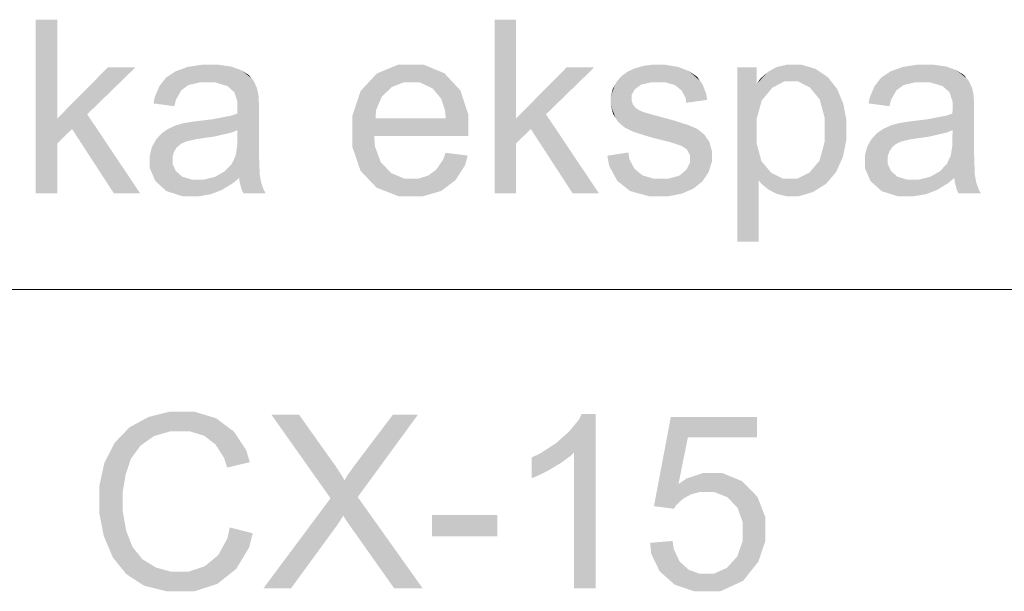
# Model space of a CAD drawing. Header units: millimetres. Extents: x 1814 to 94182, y 11562 to 49454.
# Tile 147 of 256: x 12565 to 12587, y 26094 to 26106. Entities that reach past the tile are written whole.
import ezdxf

# ---------------------------------------------------------------- set-up
doc = ezdxf.new("R2010")
doc.units = ezdxf.units.MM
doc.linetypes.add('XKITLINE00', pattern=[0])
doc.layers.add('LinkedObject', color=1, linetype='Continuous', lineweight=0)

msp = doc.modelspace()

# ---------------------------------------------------------------- hatches: boundary and pattern name
at = {"layer": 'LinkedObject'}
for points in [[(12566.278, 26106.407), (12565.804, 26102.557), (12565.804, 26106.407)], [(12566.278, 26104.217), (12565.804, 26102.557), (12566.278, 26106.407)], [(12576.434, 26106.407), (12575.96, 26102.557), (12575.96, 26106.407)], [(12576.434, 26104.217), (12575.96, 26102.557), (12576.434, 26106.407)], [(12568.007, 26105.348), (12566.278, 26104.217), (12567.396, 26105.348)], [(12566.942, 26104.311), (12566.278, 26104.217), (12568.007, 26105.348)], [(12569.486, 26105.41), (12569.033, 26105.312), (12569.169, 26105.361)], [(12569.43, 26105.017), (12569.033, 26105.312), (12569.486, 26105.41)], [(12569.43, 26105.017), (12569.486, 26105.41), (12569.596, 26105.017)], [(12569.596, 26105.017), (12569.486, 26105.41), (12569.774, 26105.017)], [(12569.665, 26105.41), (12569.774, 26105.017), (12569.486, 26105.41)], [(12570.134, 26105.368), (12569.665, 26105.41), (12569.844, 26105.41)], [(12570.246, 26105.326), (12569.665, 26105.41), (12570.134, 26105.368)], [(12570.043, 26104.937), (12569.665, 26105.41), (12570.246, 26105.326)], [(12569.774, 26105.017), (12569.665, 26105.41), (12570.043, 26104.937)], [(12573.825, 26105.41), (12573.174, 26105.021), (12573.355, 26105.216)], [(12574.113, 26105.41), (12573.174, 26105.021), (12573.825, 26105.41)], [(12573.954, 26105.021), (12573.174, 26105.021), (12574.113, 26105.41)], [(12573.954, 26105.021), (12574.113, 26105.41), (12574.116, 26105.021)], [(12574.113, 26105.41), (12574.296, 26105.021), (12574.116, 26105.021)], [(12574.849, 26105.22), (12574.113, 26105.41), (12574.392, 26105.41)], [(12575.026, 26105.029), (12574.113, 26105.41), (12574.849, 26105.22)], [(12574.588, 26104.885), (12574.113, 26105.41), (12575.026, 26105.029)], [(12574.296, 26105.021), (12574.113, 26105.41), (12574.588, 26104.885)], [(12578.164, 26105.348), (12576.434, 26104.217), (12577.552, 26105.348)], [(12577.098, 26104.311), (12576.434, 26104.217), (12578.164, 26105.348)], [(12579.152, 26105.354), (12579.2, 26104.967), (12579.057, 26105.325)], [(12579.247, 26105.382), (12579.432, 26105.021), (12579.152, 26105.354)], [(12579.152, 26105.354), (12579.432, 26105.021), (12579.2, 26104.967)], [(12579.451, 26105.41), (12579.432, 26105.021), (12579.247, 26105.382)], [(12579.56, 26105.41), (12579.432, 26105.021), (12579.451, 26105.41)], [(12579.432, 26105.021), (12579.56, 26105.41), (12579.595, 26105.021)], [(12579.56, 26105.41), (12579.733, 26105.021), (12579.595, 26105.021)], [(12580.013, 26105.363), (12579.56, 26105.41), (12579.724, 26105.41)], [(12580.137, 26105.316), (12579.56, 26105.41), (12580.013, 26105.363)], [(12579.946, 26104.961), (12579.56, 26105.41), (12580.137, 26105.316)], [(12579.733, 26105.021), (12579.56, 26105.41), (12579.946, 26104.961)], [(12581.76, 26103.668), (12581.332, 26101.491), (12581.332, 26105.348)], [(12581.76, 26103.668), (12581.332, 26105.348), (12581.76, 26103.937)], [(12581.332, 26105.348), (12581.76, 26104.207), (12581.76, 26103.937)], [(12581.875, 26104.617), (12581.332, 26105.348), (12581.763, 26104.985)], [(12581.76, 26104.207), (12581.332, 26105.348), (12581.875, 26104.617)], [(12581.763, 26104.985), (12581.332, 26105.348), (12581.763, 26105.348)], [(12582.202, 26105.357), (12582.524, 26105.04), (12582.107, 26105.304)], [(12582.434, 26105.41), (12582.524, 26105.04), (12582.202, 26105.357)], [(12582.571, 26105.41), (12582.524, 26105.04), (12582.434, 26105.41)], [(12582.571, 26105.41), (12582.676, 26105.04), (12582.524, 26105.04)], [(12583.063, 26105.318), (12582.571, 26105.41), (12582.749, 26105.41)], [(12583.2, 26105.226), (12582.571, 26105.41), (12583.063, 26105.318)], [(12582.937, 26104.908), (12582.571, 26105.41), (12583.2, 26105.226)], [(12582.676, 26105.04), (12582.571, 26105.41), (12582.937, 26104.908)], [(12585.317, 26105.41), (12584.864, 26105.312), (12585, 26105.361)], [(12585.261, 26105.017), (12584.864, 26105.312), (12585.317, 26105.41)], [(12585.261, 26105.017), (12585.317, 26105.41), (12585.427, 26105.017)], [(12585.427, 26105.017), (12585.317, 26105.41), (12585.606, 26105.017)], [(12585.497, 26105.41), (12585.606, 26105.017), (12585.317, 26105.41)], [(12585.965, 26105.368), (12585.497, 26105.41), (12585.675, 26105.41)], [(12586.077, 26105.326), (12585.497, 26105.41), (12585.965, 26105.368)], [(12585.874, 26104.937), (12585.497, 26105.41), (12586.077, 26105.326)], [(12585.606, 26105.017), (12585.497, 26105.41), (12585.874, 26104.937)], [(12568.896, 26105.262), (12569.184, 26104.959), (12568.687, 26105.122)], [(12569.033, 26105.312), (12569.184, 26104.959), (12568.896, 26105.262)], [(12569.184, 26104.959), (12569.033, 26105.312), (12569.43, 26105.017)], [(12570.043, 26104.937), (12570.246, 26105.326), (12570.134, 26104.858)], [(12570.134, 26104.858), (12570.246, 26105.326), (12570.2, 26104.799)], [(12570.246, 26105.326), (12570.267, 26104.595), (12570.2, 26104.799)], [(12570.357, 26105.284), (12570.267, 26104.595), (12570.246, 26105.326)], [(12570.574, 26105.115), (12570.267, 26104.595), (12570.357, 26105.284)], [(12570.574, 26105.115), (12570.357, 26105.284), (12570.521, 26105.178)], [(12578.777, 26105.163), (12579.061, 26104.86), (12578.661, 26105.031)], [(12578.851, 26105.216), (12579.061, 26104.86), (12578.777, 26105.163)], [(12578.906, 26105.256), (12579.2, 26104.967), (12578.851, 26105.216)], [(12578.851, 26105.216), (12579.2, 26104.967), (12579.13, 26104.914)], [(12579.061, 26104.86), (12578.851, 26105.216), (12579.13, 26104.914)], [(12579.057, 26105.325), (12579.2, 26104.967), (12578.906, 26105.256)], [(12580.137, 26105.316), (12580.022, 26104.901), (12579.946, 26104.961)], [(12580.261, 26105.268), (12580.022, 26104.901), (12580.137, 26105.316)], [(12580.022, 26104.901), (12580.261, 26105.268), (12580.097, 26104.841)], [(12580.097, 26104.841), (12580.261, 26105.268), (12580.503, 26105.06)], [(12580.503, 26105.06), (12580.261, 26105.268), (12580.444, 26105.141)], [(12582.107, 26105.304), (12581.763, 26104.985), (12582.011, 26105.251)], [(12582.373, 26105.04), (12581.763, 26104.985), (12582.107, 26105.304)], [(12582.011, 26105.251), (12581.763, 26104.985), (12581.839, 26105.092)], [(12582.107, 26105.304), (12582.524, 26105.04), (12582.373, 26105.04)], [(12583.2, 26105.226), (12583.046, 26104.775), (12582.937, 26104.908)], [(12583.336, 26105.134), (12583.046, 26104.775), (12583.2, 26105.226)], [(12583.046, 26104.775), (12583.336, 26105.134), (12583.156, 26104.643)], [(12583.156, 26104.643), (12583.336, 26105.134), (12583.611, 26104.708)], [(12583.611, 26104.708), (12583.336, 26105.134), (12583.542, 26104.875)], [(12584.727, 26105.262), (12585.015, 26104.959), (12584.519, 26105.122)], [(12584.864, 26105.312), (12585.015, 26104.959), (12584.727, 26105.262)], [(12585.015, 26104.959), (12584.864, 26105.312), (12585.261, 26105.017)], [(12585.874, 26104.937), (12586.077, 26105.326), (12585.965, 26104.858)], [(12585.965, 26104.858), (12586.077, 26105.326), (12586.032, 26104.799)], [(12586.077, 26105.326), (12586.098, 26104.595), (12586.032, 26104.799)], [(12586.189, 26105.284), (12586.098, 26104.595), (12586.077, 26105.326)], [(12586.405, 26105.115), (12586.098, 26104.595), (12586.189, 26105.284)], [(12586.405, 26105.115), (12586.189, 26105.284), (12586.353, 26105.178)], [(12568.615, 26105.031), (12568.408, 26104.552), (12568.543, 26104.939)], [(12569.025, 26104.843), (12568.408, 26104.552), (12568.615, 26105.031)], [(12568.543, 26104.939), (12568.408, 26104.552), (12568.439, 26104.7)], [(12568.687, 26105.122), (12569.184, 26104.959), (12568.615, 26105.031)], [(12569.025, 26104.843), (12568.615, 26105.031), (12569.104, 26104.901)], [(12569.104, 26104.901), (12568.615, 26105.031), (12569.184, 26104.959)], [(12570.627, 26105.051), (12570.267, 26104.595), (12570.574, 26105.115)], [(12570.7, 26104.89), (12570.267, 26104.595), (12570.627, 26105.051)], [(12573.174, 26105.021), (12572.812, 26104.281), (12572.993, 26104.827)], [(12573.459, 26104.694), (12572.812, 26104.281), (12573.174, 26105.021)], [(12573.174, 26105.021), (12573.569, 26104.803), (12573.459, 26104.694)], [(12573.569, 26104.803), (12573.174, 26105.021), (12573.68, 26104.912)], [(12573.68, 26104.912), (12573.174, 26105.021), (12573.954, 26105.021)], [(12574.588, 26104.885), (12575.026, 26105.029), (12574.701, 26104.748)], [(12575.026, 26105.029), (12574.775, 26104.66), (12574.701, 26104.748)], [(12574.775, 26104.66), (12575.026, 26105.029), (12574.864, 26104.396)], [(12574.864, 26104.396), (12575.026, 26105.029), (12575.38, 26104.303)], [(12575.38, 26104.303), (12575.026, 26105.029), (12575.203, 26104.839)], [(12578.619, 26104.952), (12578.533, 26104.7), (12578.576, 26104.872)], [(12578.991, 26104.734), (12578.533, 26104.7), (12578.619, 26104.952)], [(12578.661, 26105.031), (12579.061, 26104.86), (12578.619, 26104.952)], [(12578.619, 26104.952), (12579.061, 26104.86), (12578.991, 26104.734)], [(12580.503, 26105.06), (12580.188, 26104.674), (12580.097, 26104.841)], [(12580.562, 26104.979), (12580.188, 26104.674), (12580.503, 26105.06)], [(12580.644, 26104.764), (12580.188, 26104.674), (12580.562, 26104.979)], [(12582.107, 26104.899), (12581.763, 26104.985), (12582.373, 26105.04)], [(12581.763, 26104.985), (12582.107, 26104.899), (12581.991, 26104.758)], [(12581.875, 26104.617), (12581.763, 26104.985), (12581.991, 26104.758)], [(12584.446, 26105.031), (12584.239, 26104.552), (12584.374, 26104.939)], [(12584.856, 26104.843), (12584.239, 26104.552), (12584.446, 26105.031)], [(12584.374, 26104.939), (12584.239, 26104.552), (12584.27, 26104.7)], [(12584.519, 26105.122), (12585.015, 26104.959), (12584.446, 26105.031)], [(12584.856, 26104.843), (12584.446, 26105.031), (12584.936, 26104.901)], [(12584.936, 26104.901), (12584.446, 26105.031), (12585.015, 26104.959)], [(12586.458, 26105.051), (12586.098, 26104.595), (12586.405, 26105.115)], [(12586.531, 26104.89), (12586.098, 26104.595), (12586.458, 26105.051)], [(12568.908, 26104.637), (12568.408, 26104.552), (12569.025, 26104.843)], [(12570.266, 26104.377), (12570.733, 26104.732), (12570.265, 26104.328)], [(12570.265, 26104.328), (12570.733, 26104.732), (12570.267, 26103.959)], [(12570.267, 26104.438), (12570.733, 26104.732), (12570.266, 26104.377)], [(12570.721, 26104.793), (12570.267, 26104.595), (12570.7, 26104.89)], [(12570.267, 26104.595), (12570.721, 26104.793), (12570.733, 26104.732)], [(12570.267, 26104.595), (12570.733, 26104.732), (12570.267, 26104.451)], [(12570.733, 26104.732), (12570.267, 26104.438), (12570.267, 26104.451)], [(12570.745, 26104.514), (12570.267, 26103.959), (12570.733, 26104.732)], [(12573.336, 26104.403), (12572.812, 26104.281), (12573.459, 26104.694)], [(12578.991, 26104.662), (12578.533, 26104.7), (12578.991, 26104.734)], [(12578.533, 26104.7), (12578.991, 26104.662), (12578.533, 26104.607)], [(12580.666, 26104.629), (12580.188, 26104.674), (12580.644, 26104.764)], [(12583.611, 26104.708), (12583.265, 26104.243), (12583.156, 26104.643)], [(12583.681, 26104.54), (12583.265, 26104.243), (12583.611, 26104.708)], [(12584.739, 26104.637), (12584.239, 26104.552), (12584.856, 26104.843)], [(12586.097, 26104.377), (12586.564, 26104.732), (12586.096, 26104.328)], [(12586.096, 26104.328), (12586.564, 26104.732), (12586.098, 26103.959)], [(12586.098, 26104.438), (12586.564, 26104.732), (12586.097, 26104.377)], [(12586.552, 26104.793), (12586.098, 26104.595), (12586.531, 26104.89)], [(12586.098, 26104.595), (12586.552, 26104.793), (12586.564, 26104.732)], [(12586.098, 26104.595), (12586.564, 26104.732), (12586.098, 26104.451)], [(12586.564, 26104.732), (12586.098, 26104.438), (12586.098, 26104.451)], [(12586.576, 26104.514), (12586.098, 26103.959), (12586.564, 26104.732)], [(12568.408, 26104.552), (12568.908, 26104.637), (12568.87, 26104.49)], [(12570.745, 26104.357), (12570.267, 26103.959), (12570.745, 26104.514)], [(12578.533, 26104.607), (12578.991, 26104.662), (12578.991, 26104.616)], [(12578.991, 26104.616), (12578.637, 26104.232), (12578.533, 26104.607)], [(12578.533, 26104.607), (12578.637, 26104.232), (12578.533, 26104.504)], [(12578.533, 26104.504), (12578.637, 26104.232), (12578.585, 26104.317)], [(12579.02, 26104.533), (12578.637, 26104.232), (12578.991, 26104.616)], [(12578.637, 26104.232), (12579.02, 26104.533), (12579.049, 26104.496)], [(12579.078, 26104.458), (12578.637, 26104.232), (12579.049, 26104.496)], [(12580.188, 26104.674), (12580.666, 26104.629), (12580.204, 26104.567)], [(12583.75, 26104.173), (12583.265, 26104.243), (12583.681, 26104.54)], [(12584.239, 26104.552), (12584.739, 26104.637), (12584.701, 26104.49)], [(12586.576, 26104.357), (12586.098, 26103.959), (12586.576, 26104.514)], [(12566.942, 26104.311), (12566.606, 26103.984), (12566.278, 26104.217)], [(12566.606, 26103.984), (12566.942, 26104.311), (12567.533, 26102.557)], [(12567.533, 26102.557), (12566.942, 26104.311), (12568.115, 26102.557)], [(12570.13, 26104.281), (12570.267, 26103.959), (12569.709, 26104.2)], [(12570.265, 26104.328), (12570.267, 26103.959), (12570.13, 26104.281)], [(12570.745, 26104.357), (12570.265, 26103.785), (12570.267, 26103.959)], [(12570.745, 26103.727), (12570.265, 26103.785), (12570.745, 26104.357)], [(12572.812, 26104.281), (12573.336, 26104.403), (12573.324, 26104.22)], [(12573.324, 26104.22), (12572.812, 26103.929), (12572.812, 26104.281)], [(12574.864, 26104.396), (12575.38, 26104.303), (12574.88, 26104.22)], [(12575.38, 26103.958), (12574.88, 26104.22), (12575.38, 26104.303)], [(12577.098, 26104.311), (12576.762, 26103.984), (12576.434, 26104.217)], [(12576.762, 26103.984), (12577.098, 26104.311), (12577.689, 26102.557)], [(12577.689, 26102.557), (12577.098, 26104.311), (12578.271, 26102.557)], [(12578.637, 26104.232), (12579.078, 26104.458), (12578.689, 26104.148)], [(12578.689, 26104.148), (12579.078, 26104.458), (12578.842, 26104.015)], [(12578.842, 26104.015), (12579.078, 26104.458), (12578.942, 26103.967)], [(12578.942, 26103.967), (12579.078, 26104.458), (12579.169, 26104.395)], [(12579.169, 26104.395), (12579.043, 26103.919), (12578.942, 26103.967)], [(12579.23, 26104.37), (12579.043, 26103.919), (12579.169, 26104.395)], [(12579.266, 26104.357), (12579.043, 26103.919), (12579.23, 26104.37)], [(12579.043, 26103.919), (12579.266, 26104.357), (12579.404, 26103.806)], [(12579.404, 26103.806), (12579.266, 26104.357), (12579.474, 26104.297)], [(12579.648, 26104.25), (12579.404, 26103.806), (12579.474, 26104.297)], [(12585.961, 26104.281), (12586.098, 26103.959), (12585.54, 26104.2)], [(12586.096, 26104.328), (12586.098, 26103.959), (12585.961, 26104.281)], [(12586.576, 26104.357), (12586.096, 26103.785), (12586.098, 26103.959)], [(12586.576, 26103.727), (12586.096, 26103.785), (12586.576, 26104.357)], [(12566.278, 26103.665), (12565.804, 26102.557), (12566.278, 26104.217)], [(12566.278, 26103.665), (12566.278, 26104.217), (12566.606, 26103.984)], [(12568.909, 26104.068), (12569.023, 26103.659), (12568.739, 26103.991)], [(12569.003, 26104.095), (12569.023, 26103.659), (12568.909, 26104.068)], [(12569.073, 26104.113), (12569.144, 26103.712), (12569.003, 26104.095)], [(12569.023, 26103.659), (12569.003, 26104.095), (12569.083, 26103.685)], [(12569.083, 26103.685), (12569.003, 26104.095), (12569.144, 26103.712)], [(12569.283, 26104.148), (12569.35, 26103.759), (12569.073, 26104.113)], [(12569.073, 26104.113), (12569.35, 26103.759), (12569.144, 26103.712)], [(12569.423, 26104.165), (12569.495, 26103.78), (12569.283, 26104.148)], [(12569.283, 26104.148), (12569.495, 26103.78), (12569.35, 26103.759)], [(12569.709, 26104.2), (12569.753, 26103.817), (12569.423, 26104.165)], [(12569.423, 26104.165), (12569.753, 26103.817), (12569.495, 26103.78)], [(12569.709, 26104.2), (12570.267, 26103.959), (12569.753, 26103.817)], [(12573.324, 26104.22), (12575.38, 26103.958), (12572.812, 26103.929)], [(12574.88, 26104.22), (12575.38, 26103.958), (12573.324, 26104.22)], [(12576.434, 26103.665), (12575.96, 26102.557), (12576.434, 26104.217)], [(12576.434, 26103.665), (12576.434, 26104.217), (12576.762, 26103.984)], [(12579.404, 26103.806), (12579.648, 26104.25), (12579.663, 26103.74)], [(12579.663, 26103.74), (12579.648, 26104.25), (12579.898, 26104.183)], [(12579.663, 26103.74), (12579.898, 26104.183), (12579.856, 26103.692)], [(12579.856, 26103.692), (12579.898, 26104.183), (12580.098, 26103.611)], [(12580.098, 26103.611), (12579.898, 26104.183), (12580.248, 26104.073)], [(12580.098, 26103.611), (12580.248, 26104.073), (12580.146, 26103.58)], [(12580.146, 26103.58), (12580.248, 26104.073), (12580.216, 26103.534)], [(12580.347, 26104.03), (12580.216, 26103.534), (12580.248, 26104.073)], [(12583.75, 26103.974), (12583.265, 26104.243), (12583.75, 26104.173)], [(12583.265, 26104.243), (12583.75, 26103.974), (12583.265, 26103.977)], [(12584.74, 26104.068), (12584.854, 26103.659), (12584.57, 26103.991)], [(12584.835, 26104.095), (12584.854, 26103.659), (12584.74, 26104.068)], [(12584.904, 26104.113), (12584.975, 26103.712), (12584.835, 26104.095)], [(12584.854, 26103.659), (12584.835, 26104.095), (12584.914, 26103.685)], [(12584.914, 26103.685), (12584.835, 26104.095), (12584.975, 26103.712)], [(12585.114, 26104.148), (12585.181, 26103.759), (12584.904, 26104.113)], [(12584.904, 26104.113), (12585.181, 26103.759), (12584.975, 26103.712)], [(12585.254, 26104.165), (12585.327, 26103.78), (12585.114, 26104.148)], [(12585.114, 26104.148), (12585.327, 26103.78), (12585.181, 26103.759)], [(12585.54, 26104.2), (12585.584, 26103.817), (12585.254, 26104.165)], [(12585.254, 26104.165), (12585.584, 26103.817), (12585.327, 26103.78)], [(12585.54, 26104.2), (12586.098, 26103.959), (12585.584, 26103.817)], [(12568.588, 26103.888), (12568.897, 26103.532), (12568.467, 26103.753)], [(12568.93, 26103.582), (12568.588, 26103.888), (12568.664, 26103.94)], [(12568.897, 26103.532), (12568.588, 26103.888), (12568.93, 26103.582)], [(12568.739, 26103.991), (12569.023, 26103.659), (12568.664, 26103.94)], [(12568.664, 26103.94), (12569.023, 26103.659), (12568.93, 26103.582)], [(12569.753, 26103.817), (12570.267, 26103.959), (12570.139, 26103.906)], [(12575.38, 26103.937), (12572.812, 26103.929), (12575.38, 26103.958)], [(12575.379, 26103.874), (12572.812, 26103.929), (12575.38, 26103.937)], [(12572.812, 26103.929), (12573.17, 26102.872), (12572.812, 26103.589)], [(12573.31, 26103.602), (12573.17, 26102.872), (12572.812, 26103.929)], [(12573.31, 26103.602), (12572.812, 26103.929), (12573.297, 26103.832)], [(12575.377, 26103.832), (12572.812, 26103.929), (12575.379, 26103.874)], [(12573.297, 26103.832), (12572.812, 26103.929), (12575.377, 26103.832)], [(12580.446, 26103.988), (12580.216, 26103.534), (12580.347, 26104.03)], [(12580.601, 26103.864), (12580.216, 26103.534), (12580.446, 26103.988)], [(12580.657, 26103.782), (12580.216, 26103.534), (12580.601, 26103.864)], [(12583.153, 26103.284), (12583.75, 26103.974), (12583.597, 26103.203)], [(12583.265, 26103.697), (12583.75, 26103.974), (12583.153, 26103.284)], [(12583.75, 26103.974), (12583.265, 26103.697), (12583.265, 26103.977)], [(12583.597, 26103.203), (12583.75, 26103.974), (12583.673, 26103.375)], [(12583.673, 26103.375), (12583.75, 26103.974), (12583.75, 26103.76)], [(12584.42, 26103.888), (12584.728, 26103.532), (12584.298, 26103.753)], [(12584.761, 26103.582), (12584.42, 26103.888), (12584.495, 26103.94)], [(12584.728, 26103.532), (12584.42, 26103.888), (12584.761, 26103.582)], [(12584.57, 26103.991), (12584.854, 26103.659), (12584.495, 26103.94)], [(12584.495, 26103.94), (12584.854, 26103.659), (12584.761, 26103.582)], [(12585.584, 26103.817), (12586.098, 26103.959), (12585.97, 26103.906)], [(12565.804, 26102.557), (12566.278, 26103.665), (12566.278, 26102.557)], [(12568.42, 26103.668), (12568.327, 26103.294), (12568.373, 26103.583)], [(12568.864, 26103.481), (12568.327, 26103.294), (12568.42, 26103.668)], [(12568.467, 26103.753), (12568.897, 26103.532), (12568.42, 26103.668)], [(12568.42, 26103.668), (12568.897, 26103.532), (12568.864, 26103.481)], [(12570.227, 26103.392), (12570.745, 26103.727), (12570.745, 26103.397)], [(12570.265, 26103.629), (12570.745, 26103.727), (12570.227, 26103.392)], [(12570.745, 26103.727), (12570.265, 26103.629), (12570.265, 26103.785)], [(12573.44, 26103.25), (12573.17, 26102.872), (12573.31, 26103.602)], [(12575.96, 26102.557), (12576.434, 26103.665), (12576.434, 26102.557)], [(12580.216, 26103.534), (12580.657, 26103.782), (12580.285, 26103.408)], [(12580.285, 26103.408), (12580.657, 26103.782), (12580.77, 26103.499)], [(12580.77, 26103.499), (12580.657, 26103.782), (12580.714, 26103.701)], [(12581.332, 26101.491), (12581.76, 26103.668), (12581.806, 26102.848)], [(12581.806, 26102.848), (12581.76, 26103.668), (12581.868, 26103.27)], [(12584.251, 26103.668), (12584.158, 26103.294), (12584.205, 26103.583)], [(12584.695, 26103.481), (12584.158, 26103.294), (12584.251, 26103.668)], [(12584.298, 26103.753), (12584.728, 26103.532), (12584.251, 26103.668)], [(12584.251, 26103.668), (12584.728, 26103.532), (12584.695, 26103.481)], [(12586.058, 26103.392), (12586.576, 26103.727), (12586.576, 26103.397)], [(12586.096, 26103.629), (12586.576, 26103.727), (12586.058, 26103.392)], [(12586.576, 26103.727), (12586.096, 26103.629), (12586.096, 26103.785)], [(12568.373, 26103.583), (12568.327, 26103.294), (12568.327, 26103.396)], [(12568.831, 26103.369), (12568.327, 26103.294), (12568.864, 26103.481)], [(12569.983, 26103.045), (12570.745, 26103.397), (12570.76, 26102.98)], [(12570.139, 26103.208), (12570.745, 26103.397), (12569.983, 26103.045)], [(12570.189, 26103.312), (12570.745, 26103.397), (12570.139, 26103.208)], [(12570.745, 26103.397), (12570.189, 26103.312), (12570.227, 26103.392)], [(12572.812, 26103.589), (12573.17, 26102.872), (12572.991, 26103.061)], [(12574.675, 26103.09), (12575.364, 26103.397), (12575.093, 26102.85)], [(12574.821, 26103.308), (12575.364, 26103.397), (12574.675, 26103.09)], [(12575.364, 26103.397), (12574.821, 26103.308), (12574.874, 26103.458)], [(12575.093, 26102.85), (12575.364, 26103.397), (12575.307, 26103.182)], [(12578.942, 26103.325), (12578.456, 26103.393), (12578.922, 26103.466)], [(12578.456, 26103.393), (12578.82, 26102.722), (12578.496, 26103.17)], [(12578.942, 26103.325), (12578.82, 26102.722), (12578.456, 26103.393)], [(12580.285, 26103.408), (12580.77, 26103.499), (12580.285, 26103.328)], [(12580.285, 26103.328), (12580.77, 26103.499), (12580.285, 26103.239)], [(12580.77, 26103.378), (12580.285, 26103.239), (12580.77, 26103.499)], [(12584.205, 26103.583), (12584.158, 26103.294), (12584.158, 26103.396)], [(12584.662, 26103.369), (12584.158, 26103.294), (12584.695, 26103.481)], [(12585.814, 26103.045), (12586.576, 26103.397), (12586.591, 26102.98)], [(12585.97, 26103.208), (12586.576, 26103.397), (12585.814, 26103.045)], [(12586.02, 26103.312), (12586.576, 26103.397), (12585.97, 26103.208)], [(12586.576, 26103.397), (12586.02, 26103.312), (12586.058, 26103.392)], [(12568.327, 26103.294), (12568.831, 26103.369), (12568.831, 26103.307)], [(12568.831, 26103.212), (12568.327, 26103.294), (12568.831, 26103.307)], [(12568.327, 26103.294), (12568.831, 26103.212), (12568.327, 26103.119)], [(12568.327, 26103.119), (12568.831, 26103.212), (12568.45, 26102.832)], [(12568.45, 26102.832), (12568.831, 26103.212), (12568.573, 26102.72)], [(12568.573, 26102.72), (12568.831, 26103.212), (12568.903, 26103.054)], [(12573.17, 26102.872), (12573.44, 26103.25), (12573.349, 26102.684)], [(12573.557, 26103.128), (12573.349, 26102.684), (12573.44, 26103.25)], [(12578.496, 26103.17), (12578.82, 26102.722), (12578.677, 26102.835)], [(12579.051, 26103.109), (12578.82, 26102.722), (12578.942, 26103.325)], [(12580.206, 26103.083), (12580.77, 26103.378), (12580.632, 26102.933)], [(12580.285, 26103.239), (12580.77, 26103.378), (12580.206, 26103.083)], [(12580.632, 26102.933), (12580.77, 26103.378), (12580.701, 26103.037)], [(12580.701, 26103.037), (12580.77, 26103.378), (12580.77, 26103.26)], [(12581.977, 26103.142), (12581.806, 26102.848), (12581.868, 26103.27)], [(12583.597, 26103.203), (12583.041, 26103.151), (12583.153, 26103.284)], [(12583.52, 26103.032), (12583.041, 26103.151), (12583.597, 26103.203)], [(12584.158, 26103.294), (12584.662, 26103.369), (12584.662, 26103.307)], [(12584.662, 26103.212), (12584.158, 26103.294), (12584.662, 26103.307)], [(12584.158, 26103.294), (12584.662, 26103.212), (12584.158, 26103.119)], [(12584.158, 26103.119), (12584.662, 26103.212), (12584.281, 26102.832)], [(12584.281, 26102.832), (12584.662, 26103.212), (12584.405, 26102.72)], [(12584.405, 26102.72), (12584.662, 26103.212), (12584.734, 26103.054)], [(12568.903, 26103.054), (12568.697, 26102.608), (12568.573, 26102.72)], [(12568.974, 26102.991), (12568.697, 26102.608), (12568.903, 26103.054)], [(12569.045, 26102.928), (12568.697, 26102.608), (12568.974, 26102.991)], [(12570.306, 26102.9), (12569.771, 26102.925), (12569.877, 26102.985)], [(12569.983, 26103.045), (12570.76, 26102.98), (12569.877, 26102.985)], [(12570.76, 26102.98), (12570.306, 26102.9), (12569.877, 26102.985)], [(12570.306, 26102.9), (12570.76, 26102.98), (12570.316, 26102.802)], [(12570.316, 26102.802), (12570.76, 26102.98), (12570.775, 26102.893)], [(12573.674, 26103.006), (12573.349, 26102.684), (12573.557, 26103.128)], [(12573.674, 26103.006), (12574.139, 26102.496), (12573.349, 26102.684)], [(12573.965, 26102.884), (12574.139, 26102.496), (12573.674, 26103.006)], [(12574.491, 26102.953), (12574.937, 26102.732), (12574.269, 26102.884)], [(12574.583, 26103.021), (12575.093, 26102.85), (12574.491, 26102.953)], [(12574.937, 26102.732), (12574.491, 26102.953), (12575.093, 26102.85)], [(12574.675, 26103.09), (12575.093, 26102.85), (12574.583, 26103.021)], [(12578.82, 26102.722), (12579.051, 26103.109), (12578.962, 26102.609)], [(12579.141, 26103.034), (12578.962, 26102.609), (12579.051, 26103.109)], [(12579.231, 26102.959), (12578.962, 26102.609), (12579.141, 26103.034)], [(12579.231, 26102.959), (12579.647, 26102.496), (12578.962, 26102.609)], [(12579.483, 26102.884), (12579.647, 26102.496), (12579.231, 26102.959)], [(12580.049, 26102.951), (12580.235, 26102.61), (12579.807, 26102.884)], [(12580.127, 26103.017), (12580.632, 26102.933), (12580.049, 26102.951)], [(12580.563, 26102.828), (12580.049, 26102.951), (12580.632, 26102.933)], [(12580.365, 26102.667), (12580.049, 26102.951), (12580.563, 26102.828)], [(12580.235, 26102.61), (12580.049, 26102.951), (12580.365, 26102.667)], [(12580.206, 26103.083), (12580.632, 26102.933), (12580.127, 26103.017)], [(12582.085, 26103.013), (12581.806, 26102.848), (12581.977, 26103.142)], [(12581.806, 26102.848), (12582.085, 26103.013), (12581.866, 26102.772)], [(12581.866, 26102.772), (12582.085, 26103.013), (12582.02, 26102.645)], [(12582.02, 26102.645), (12582.085, 26103.013), (12582.114, 26102.595)], [(12582.114, 26102.595), (12582.085, 26103.013), (12582.349, 26102.884)], [(12583.151, 26102.678), (12582.66, 26102.884), (12582.929, 26103.018)], [(12583.041, 26103.151), (12583.297, 26102.769), (12582.929, 26103.018)], [(12582.929, 26103.018), (12583.297, 26102.769), (12583.151, 26102.678)], [(12583.297, 26102.769), (12583.041, 26103.151), (12583.52, 26103.032)], [(12584.734, 26103.054), (12584.528, 26102.608), (12584.405, 26102.72)], [(12584.805, 26102.991), (12584.528, 26102.608), (12584.734, 26103.054)], [(12584.877, 26102.928), (12584.528, 26102.608), (12584.805, 26102.991)], [(12586.137, 26102.9), (12585.602, 26102.925), (12585.708, 26102.985)], [(12585.814, 26103.045), (12586.591, 26102.98), (12585.708, 26102.985)], [(12586.591, 26102.98), (12586.137, 26102.9), (12585.708, 26102.985)], [(12586.137, 26102.9), (12586.591, 26102.98), (12586.148, 26102.802)], [(12586.148, 26102.802), (12586.591, 26102.98), (12586.606, 26102.893)], [(12568.697, 26102.608), (12569.045, 26102.928), (12569.049, 26102.496)], [(12569.279, 26102.496), (12569.045, 26102.928), (12569.254, 26102.865)], [(12569.049, 26102.496), (12569.045, 26102.928), (12569.279, 26102.496)], [(12569.254, 26102.865), (12569.418, 26102.496), (12569.279, 26102.496)], [(12569.392, 26102.865), (12569.418, 26102.496), (12569.254, 26102.865)], [(12569.528, 26102.865), (12569.418, 26102.496), (12569.392, 26102.865)], [(12569.418, 26102.496), (12569.528, 26102.865), (12569.678, 26102.541)], [(12569.799, 26102.587), (12569.528, 26102.865), (12569.771, 26102.925)], [(12569.678, 26102.541), (12569.528, 26102.865), (12569.799, 26102.587)], [(12570.174, 26102.789), (12569.771, 26102.925), (12570.306, 26102.9)], [(12569.921, 26102.633), (12569.771, 26102.925), (12570.174, 26102.789)], [(12569.799, 26102.587), (12569.771, 26102.925), (12569.921, 26102.633)], [(12570.775, 26102.893), (12570.365, 26102.63), (12570.316, 26102.802)], [(12570.79, 26102.805), (12570.365, 26102.63), (12570.775, 26102.893)], [(12570.79, 26102.805), (12570.402, 26102.557), (12570.365, 26102.63)], [(12570.85, 26102.637), (12570.402, 26102.557), (12570.79, 26102.805)], [(12574.14, 26102.884), (12574.139, 26102.496), (12573.965, 26102.884)], [(12574.269, 26102.884), (12574.937, 26102.732), (12574.139, 26102.496)], [(12574.269, 26102.884), (12574.139, 26102.496), (12574.14, 26102.884)], [(12574.139, 26102.496), (12574.937, 26102.732), (12574.382, 26102.496)], [(12574.382, 26102.496), (12574.937, 26102.732), (12574.781, 26102.614)], [(12579.644, 26102.884), (12579.811, 26102.496), (12579.483, 26102.884)], [(12579.647, 26102.496), (12579.483, 26102.884), (12579.811, 26102.496)], [(12579.807, 26102.884), (12579.811, 26102.496), (12579.644, 26102.884)], [(12579.807, 26102.884), (12580.235, 26102.61), (12579.811, 26102.496)], [(12581.332, 26101.491), (12581.806, 26102.848), (12581.806, 26101.491)], [(12582.114, 26102.595), (12582.349, 26102.884), (12582.207, 26102.546)], [(12582.207, 26102.546), (12582.349, 26102.884), (12582.419, 26102.496)], [(12582.537, 26102.496), (12582.349, 26102.884), (12582.503, 26102.884)], [(12582.419, 26102.496), (12582.349, 26102.884), (12582.537, 26102.496)], [(12582.66, 26102.884), (12582.537, 26102.496), (12582.503, 26102.884)], [(12582.537, 26102.496), (12582.66, 26102.884), (12582.698, 26102.496)], [(12583.005, 26102.587), (12582.66, 26102.884), (12583.151, 26102.678)], [(12582.698, 26102.496), (12582.66, 26102.884), (12583.005, 26102.587)], [(12584.528, 26102.608), (12584.877, 26102.928), (12584.881, 26102.496)], [(12585.11, 26102.496), (12584.877, 26102.928), (12585.086, 26102.865)], [(12584.881, 26102.496), (12584.877, 26102.928), (12585.11, 26102.496)], [(12585.086, 26102.865), (12585.249, 26102.496), (12585.11, 26102.496)], [(12585.223, 26102.865), (12585.249, 26102.496), (12585.086, 26102.865)], [(12585.359, 26102.865), (12585.249, 26102.496), (12585.223, 26102.865)], [(12585.249, 26102.496), (12585.359, 26102.865), (12585.509, 26102.541)], [(12585.631, 26102.587), (12585.359, 26102.865), (12585.602, 26102.925)], [(12585.509, 26102.541), (12585.359, 26102.865), (12585.631, 26102.587)], [(12586.005, 26102.789), (12585.602, 26102.925), (12586.137, 26102.9)], [(12585.752, 26102.633), (12585.602, 26102.925), (12586.005, 26102.789)], [(12585.631, 26102.587), (12585.602, 26102.925), (12585.752, 26102.633)], [(12586.606, 26102.893), (12586.196, 26102.63), (12586.148, 26102.802)], [(12586.621, 26102.805), (12586.196, 26102.63), (12586.606, 26102.893)], [(12586.621, 26102.805), (12586.233, 26102.557), (12586.196, 26102.63)], [(12586.681, 26102.637), (12586.233, 26102.557), (12586.621, 26102.805)], [(12570.402, 26102.557), (12570.85, 26102.637), (12570.895, 26102.557)], [(12573.349, 26102.684), (12574.139, 26102.496), (12573.834, 26102.496)], [(12578.962, 26102.609), (12579.647, 26102.496), (12579.376, 26102.496)], [(12579.811, 26102.496), (12580.235, 26102.61), (12580.105, 26102.553)], [(12586.233, 26102.557), (12586.681, 26102.637), (12586.726, 26102.557)], [(12568.767, 26097.723), (12568.789, 26097.288), (12568.301, 26097.606)], [(12569.022, 26097.723), (12568.789, 26097.288), (12568.767, 26097.723)], [(12568.789, 26097.288), (12569.022, 26097.723), (12569.011, 26097.288)], [(12569.022, 26097.723), (12569.204, 26097.288), (12569.011, 26097.288)], [(12569.796, 26097.576), (12569.022, 26097.723), (12569.31, 26097.723)], [(12569.992, 26097.429), (12569.022, 26097.723), (12569.796, 26097.576)], [(12569.524, 26097.192), (12569.022, 26097.723), (12569.992, 26097.429)], [(12569.204, 26097.288), (12569.022, 26097.723), (12569.524, 26097.192)], [(12568.301, 26097.606), (12568.789, 26097.288), (12568.089, 26097.49)], [(12571.63, 26097.657), (12572.328, 26095.803), (12571.019, 26097.657)], [(12572.329, 26096.673), (12572.328, 26095.803), (12571.63, 26097.657)], [(12572.93, 26095.83), (12572.937, 26096.633), (12574.264, 26097.657)], [(12574.264, 26097.657), (12572.937, 26096.633), (12573.71, 26097.657)], [(12577.828, 26097.548), (12577.721, 26096.819), (12577.618, 26097.291)], [(12577.721, 26093.807), (12577.828, 26097.548), (12578.194, 26093.807)], [(12577.721, 26096.819), (12577.828, 26097.548), (12577.721, 26093.807)], [(12578.194, 26097.673), (12577.828, 26097.548), (12577.889, 26097.673)], [(12578.194, 26093.807), (12577.828, 26097.548), (12578.194, 26097.673)], [(12580.239, 26097.153), (12579.488, 26095.628), (12579.861, 26097.603)], [(12581.771, 26097.153), (12579.861, 26097.603), (12581.771, 26097.603)], [(12580.239, 26097.153), (12579.861, 26097.603), (12581.771, 26097.153)], [(12567.877, 26097.374), (12568.121, 26096.968), (12567.551, 26097.034)], [(12568.089, 26097.49), (12568.121, 26096.968), (12567.877, 26097.374)], [(12568.089, 26097.49), (12568.789, 26097.288), (12568.419, 26097.181)], [(12568.121, 26096.968), (12568.089, 26097.49), (12568.27, 26097.075)], [(12568.27, 26097.075), (12568.089, 26097.49), (12568.419, 26097.181)], [(12569.524, 26097.192), (12569.992, 26097.429), (12569.652, 26097.096)], [(12569.992, 26097.429), (12569.779, 26097), (12569.652, 26097.096)], [(12569.779, 26097), (12569.992, 26097.429), (12569.973, 26096.694)], [(12569.973, 26096.694), (12569.992, 26097.429), (12570.541, 26096.602)], [(12570.463, 26096.868), (12569.992, 26097.429), (12570.189, 26097.282)], [(12570.541, 26096.602), (12569.992, 26097.429), (12570.463, 26096.868)], [(12577.721, 26096.819), (12577.47, 26097.158), (12577.618, 26097.291)], [(12577.47, 26097.158), (12577.721, 26096.819), (12577.322, 26097.025)], [(12580.031, 26096.119), (12579.488, 26095.628), (12580.239, 26097.153)], [(12567.551, 26097.034), (12568.121, 26096.968), (12567.436, 26096.81)], [(12567.436, 26096.81), (12568.121, 26096.968), (12567.911, 26096.683)], [(12577.412, 26096.575), (12576.976, 26096.799), (12577.322, 26097.025)], [(12577.322, 26097.025), (12577.721, 26096.819), (12577.412, 26096.575)], [(12567.851, 26096.503), (12567.321, 26096.586), (12567.436, 26096.81)], [(12567.851, 26096.503), (12567.436, 26096.81), (12567.911, 26096.683)], [(12569.973, 26096.694), (12570.541, 26096.602), (12570.04, 26096.484)], [(12572.439, 26096.52), (12572.328, 26095.803), (12572.329, 26096.673)], [(12572.937, 26096.633), (12572.93, 26095.83), (12572.849, 26096.518)], [(12576.976, 26096.799), (12577.136, 26096.412), (12576.778, 26096.706)], [(12576.778, 26096.706), (12577.136, 26096.412), (12576.778, 26096.249)], [(12577.136, 26096.412), (12576.976, 26096.799), (12577.274, 26096.494)], [(12577.274, 26096.494), (12576.976, 26096.799), (12577.412, 26096.575)], [(12577.412, 26096.575), (12577.721, 26096.819), (12577.636, 26096.738)], [(12567.791, 26096.324), (12567.207, 26096.062), (12567.321, 26096.586)], [(12567.791, 26096.324), (12567.321, 26096.586), (12567.851, 26096.503)], [(12572.591, 26096.284), (12572.328, 26095.803), (12572.439, 26096.52)], [(12572.849, 26096.518), (12572.93, 26095.83), (12572.698, 26096.303)], [(12576.778, 26096.249), (12577.136, 26096.412), (12576.888, 26096.29)], [(12567.73, 26095.954), (12567.207, 26096.062), (12567.791, 26096.324)], [(12572.635, 26096.202), (12572.328, 26095.803), (12572.591, 26096.284)], [(12572.328, 26095.803), (12572.635, 26096.202), (12572.93, 26095.83)], [(12572.698, 26096.303), (12572.93, 26095.83), (12572.635, 26096.202)], [(12580.567, 26096.36), (12580.031, 26096.119), (12580.204, 26096.239)], [(12580.516, 26095.944), (12580.031, 26096.119), (12580.567, 26096.36)], [(12580.516, 26095.944), (12580.567, 26096.36), (12580.631, 26095.944)], [(12580.631, 26095.944), (12580.567, 26096.36), (12580.816, 26095.944)], [(12580.757, 26096.36), (12580.816, 26095.944), (12580.567, 26096.36)], [(12581.433, 26096.185), (12580.757, 26096.36), (12581.009, 26096.36)], [(12581.114, 26095.827), (12580.757, 26096.36), (12581.433, 26096.185)], [(12580.816, 26095.944), (12580.757, 26096.36), (12581.114, 26095.827)], [(12567.207, 26096.062), (12567.73, 26095.954), (12567.207, 26095.761)], [(12579.488, 26095.628), (12580.031, 26096.119), (12580.31, 26095.892)], [(12580.31, 26095.892), (12580.031, 26096.119), (12580.516, 26095.944)], [(12581.114, 26095.827), (12581.433, 26096.185), (12581.226, 26095.71)], [(12581.226, 26095.71), (12581.433, 26096.185), (12581.339, 26095.593)], [(12581.606, 26096.011), (12581.339, 26095.593), (12581.433, 26096.185)], [(12581.339, 26095.593), (12581.606, 26096.011), (12581.452, 26095.274)], [(12581.452, 26095.274), (12581.606, 26096.011), (12581.952, 26095.387)], [(12581.952, 26095.387), (12581.606, 26096.011), (12581.779, 26095.836)], [(12567.207, 26095.761), (12567.73, 26095.954), (12567.73, 26095.764)], [(12567.73, 26095.764), (12567.207, 26095.485), (12567.207, 26095.761)], [(12567.73, 26095.518), (12567.207, 26095.485), (12567.73, 26095.764)], [(12572.328, 26095.803), (12572.427, 26095.142), (12570.841, 26093.807)], [(12572.93, 26095.83), (12572.61, 26095.418), (12572.328, 26095.803)], [(12572.427, 26095.142), (12572.328, 26095.803), (12572.456, 26095.181)], [(12572.456, 26095.181), (12572.328, 26095.803), (12572.547, 26095.319)], [(12572.547, 26095.319), (12572.328, 26095.803), (12572.61, 26095.418)], [(12572.61, 26095.418), (12572.93, 26095.83), (12572.648, 26095.357)], [(12572.648, 26095.357), (12572.93, 26095.83), (12572.728, 26095.238)], [(12572.728, 26095.238), (12572.93, 26095.83), (12572.769, 26095.179)], [(12572.769, 26095.179), (12572.93, 26095.83), (12573.738, 26093.807)], [(12573.738, 26093.807), (12572.93, 26095.83), (12574.368, 26093.807)], [(12580.218, 26095.84), (12579.488, 26095.628), (12580.31, 26095.892)], [(12580.127, 26095.788), (12579.488, 26095.628), (12580.218, 26095.84)], [(12579.983, 26095.653), (12579.488, 26095.628), (12580.127, 26095.788)], [(12579.488, 26095.628), (12579.983, 26095.653), (12579.931, 26095.571)], [(12567.73, 26095.518), (12567.41, 26094.729), (12567.207, 26095.485)], [(12567.207, 26095.485), (12567.41, 26094.729), (12567.308, 26094.969)], [(12567.802, 26095.089), (12567.41, 26094.729), (12567.73, 26095.518)], [(12576.023, 26095.436), (12574.572, 26094.962), (12574.572, 26095.436)], [(12576.023, 26094.962), (12574.572, 26094.962), (12576.023, 26095.436)], [(12581.452, 26095.274), (12581.952, 26095.387), (12581.452, 26095.071)], [(12581.452, 26095.071), (12581.952, 26095.387), (12581.452, 26094.859)], [(12581.952, 26095.112), (12581.452, 26094.859), (12581.952, 26095.387)], [(12570.606, 26095.028), (12570.045, 26094.914), (12570.098, 26095.157)], [(12570.841, 26093.807), (12572.427, 26095.142), (12571.453, 26093.807)], [(12581.334, 26094.517), (12581.952, 26095.112), (12581.648, 26094.209)], [(12581.452, 26094.859), (12581.952, 26095.112), (12581.334, 26094.517)], [(12581.648, 26094.209), (12581.952, 26095.112), (12581.8, 26094.4)], [(12581.8, 26094.4), (12581.952, 26095.112), (12581.952, 26094.851)], [(12567.41, 26094.729), (12567.802, 26095.089), (12567.873, 26094.906)], [(12567.945, 26094.723), (12567.41, 26094.729), (12567.873, 26094.906)], [(12569.845, 26094.547), (12570.606, 26095.028), (12570.03, 26094.071)], [(12570.045, 26094.914), (12570.606, 26095.028), (12569.845, 26094.547)], [(12570.03, 26094.071), (12570.606, 26095.028), (12570.238, 26094.236)], [(12570.238, 26094.236), (12570.606, 26095.028), (12570.526, 26094.714)], [(12567.41, 26094.729), (12568.003, 26093.995), (12567.511, 26094.489)], [(12567.945, 26094.723), (12568.003, 26093.995), (12567.41, 26094.729)], [(12568.167, 26094.449), (12568.003, 26093.995), (12567.945, 26094.723)], [(12579.927, 26094.677), (12579.403, 26094.816), (12579.9, 26094.858)], [(12579.403, 26094.816), (12579.782, 26094.036), (12579.427, 26094.573)], [(12579.927, 26094.677), (12579.782, 26094.036), (12579.403, 26094.816)], [(12580.055, 26094.404), (12579.782, 26094.036), (12579.927, 26094.677)], [(12567.511, 26094.489), (12568.003, 26093.995), (12567.808, 26094.122)], [(12568.003, 26093.995), (12568.167, 26094.449), (12568.318, 26094.358)], [(12569.845, 26094.547), (12570.03, 26094.071), (12569.696, 26094.424)], [(12579.427, 26094.573), (12579.782, 26094.036), (12579.616, 26094.183)], [(12581.334, 26094.517), (12581.648, 26094.209), (12581.217, 26094.388)], [(12568.469, 26094.267), (12568.003, 26093.995), (12568.318, 26094.358)], [(12568.469, 26094.267), (12569.014, 26093.742), (12568.003, 26093.995)], [(12568.796, 26094.177), (12569.014, 26093.742), (12568.469, 26094.267)], [(12569.548, 26094.3), (12570.03, 26094.071), (12569.186, 26094.177)], [(12570.03, 26094.071), (12569.548, 26094.3), (12569.696, 26094.424)], [(12579.782, 26094.036), (12580.055, 26094.404), (12579.948, 26093.889)], [(12580.155, 26094.313), (12579.948, 26093.889), (12580.055, 26094.404)], [(12580.254, 26094.222), (12579.948, 26093.889), (12580.155, 26094.313)], [(12581.1, 26094.259), (12581.648, 26094.209), (12580.811, 26094.131)], [(12581.217, 26094.388), (12581.648, 26094.209), (12581.1, 26094.259)], [(12569.014, 26093.742), (12568.796, 26094.177), (12568.972, 26094.177)], [(12569.186, 26094.177), (12569.014, 26093.742), (12568.972, 26094.177)], [(12569.186, 26094.177), (12570.03, 26094.071), (12569.014, 26093.742)], [(12569.014, 26093.742), (12570.03, 26094.071), (12569.314, 26093.742)], [(12569.314, 26093.742), (12570.03, 26094.071), (12569.822, 26093.906)], [(12580.254, 26094.222), (12580.638, 26093.742), (12579.948, 26093.889)], [(12580.497, 26094.131), (12580.638, 26093.742), (12580.254, 26094.222)], [(12580.639, 26094.131), (12580.638, 26093.742), (12580.497, 26094.131)], [(12580.638, 26093.742), (12581.648, 26094.209), (12580.958, 26093.742)], [(12580.811, 26094.131), (12581.648, 26094.209), (12580.638, 26093.742)], [(12580.811, 26094.131), (12580.638, 26093.742), (12580.639, 26094.131)], [(12580.958, 26093.742), (12581.648, 26094.209), (12581.463, 26093.975)], [(12568.003, 26093.995), (12569.014, 26093.742), (12568.197, 26093.868)], [(12568.197, 26093.868), (12569.014, 26093.742), (12568.703, 26093.742)], [(12579.948, 26093.889), (12580.638, 26093.742), (12580.376, 26093.742)]]:
    msp.add_hatch(color=256, dxfattribs=at).paths.add_polyline_path(points, flags=17)

# ---------------------------------------------------------------- linework, layer by layer
at = {"layer": 'LinkedObject', "linetype": 'XKITLINE00', "lineweight": 0}
msp.add_line((12610.133, 26100.426), (12544.334, 26100.426), dxfattribs=at)

doc.saveas('drawing.dxf')
